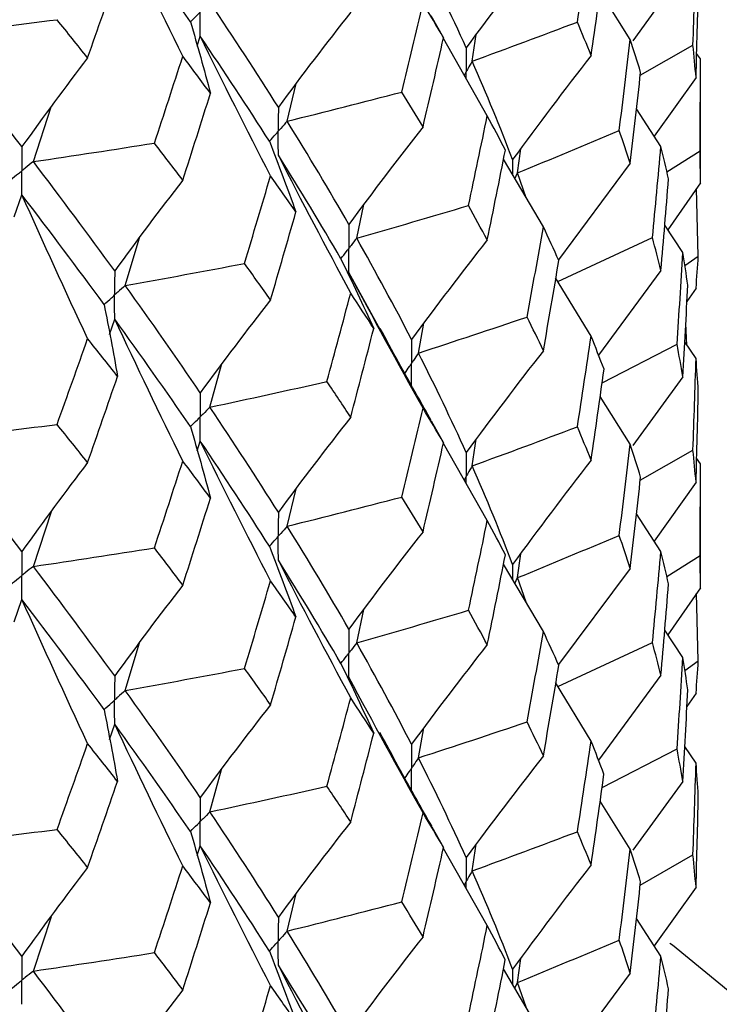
# Paper-space layout '_Isometric' of a CAD drawing. Header units: millimetres. Extents: x -25 to 231, y -14 to 362.
# Tile 42 of 58: x 15.56 to 19.87, y 11.06 to 17.12. Entities that reach past the tile are written whole.
import ezdxf

# ---------------------------------------------------------------- set-up
doc = ezdxf.new("R2010")
doc.units = ezdxf.units.MM

psp = doc.layouts.new('_Isometric')

# ---------------------------------------------------------------- linework, layer by layer
at = {"color": 7, "linetype": 'Continuous', "lineweight": 25}
for p, q in [((19.6418, 17.4119), (19.334, 16.9875)), ((19.3184, 16.9948), (19.1329, 17.2893)), ((18.0916, 17.1418), (18.169, 17.0058)), ((18.3447, 16.8614), (18.3706, 17.0263)), ((16.6527, 16.954), (16.6711, 17.0152)), ((18.4382, 16.5256), (18.1678, 17.0005)), ((19.3797, 16.7749), (19.7038, 16.9607)), ((19.75, 16.8757), (19.7266, 16.9092)), ((19.75, 16.1122), (19.75, 16.8757)), ((17.2061, 16.4923), (17.2624, 16.7234)), ((19.7229, 16.7615), (19.4659, 16.4005)), ((15.6439, 16.2438), (15.7546, 16.5801)), ((19.5068, 16.3375), (19.3564, 16.5691)), ((18.6249, 16.1748), (18.6437, 16.3216)), ((19.5436, 16.1811), (19.7475, 16.3109)), ((18.7834, 15.8421), (18.5379, 16.2579)), ((19.3184, 16.2332), (18.8763, 15.6404)), ((18.6774, 16.0216), (18.6249, 16.1748)), ((19.75, 16.1122), (19.5486, 15.8238)), ((19.737, 15.6629), (19.7266, 16.0787)), ((15.525, 15.9036), (15.5737, 16.0396)), ((17.6343, 15.7729), (17.6786, 15.9794)), ((19.6418, 15.6839), (19.53, 15.8518)), ((16.2095, 15.4813), (16.2981, 15.7758)), ((18.872, 15.5055), (19.4548, 15.776)), ((19.654, 15.6042), (19.737, 15.6629)), ((19.5068, 15.5747), (19.1228, 15.0526)), ((17.7798, 15.2078), (17.5859, 15.5614)), ((19.077, 15.1701), (18.8573, 15.5296)), ((19.7229, 15.4648), (19.6669, 15.3828)), ((16.1136, 15.181), (16.1446, 15.2751)), ((18.0142, 15.0663), (18.0484, 15.2504)), ((19.6669, 15.115), (19.6596, 15.2489)), ((19.1446, 14.8821), (19.6062, 15.1203)), ((19.7229, 15.0329), (19.6534, 15.1347)), ((16.7307, 14.7332), (16.8016, 14.9937)), ((19.6418, 14.9204), (19.335, 14.4973)), ((19.3184, 14.5052), (19.1329, 14.7997)), ((18.0917, 14.65), (18.1689, 14.5143)), ((16.6528, 14.4641), (16.6711, 14.525)), ((18.4382, 14.0351), (18.1678, 14.5094)), ((18.3447, 14.3718), (18.3706, 14.5364)), ((19.3797, 14.2837), (19.7038, 14.4697)), ((19.75, 14.3855), (19.7266, 14.419)), ((19.75, 13.6224), (19.75, 14.3855)), ((19.7229, 14.2714), (19.4654, 13.9099)), ((17.2061, 14.0007), (17.2624, 14.2318)), ((15.6439, 13.7537), (15.7547, 14.0905)), ((19.5068, 13.846), (19.3564, 14.078)), ((18.6249, 13.6845), (18.6437, 13.8315)), ((19.5432, 13.6913), (19.7475, 13.8213)), ((18.7834, 13.3525), (18.5379, 13.7683)), ((19.3184, 13.7417), (18.8768, 13.1495)), ((18.6765, 13.5335), (18.6249, 13.6845)), ((19.75, 13.6224), (19.5485, 13.3337)), ((19.737, 13.172), (19.7266, 13.5889)), ((15.5251, 13.4136), (15.5737, 13.5495)), ((17.6343, 13.2832), (17.6786, 13.4895)), ((19.6418, 13.1938), (19.53, 13.3614)), ((16.2095, 12.9898), (16.2981, 13.2842)), ((18.8721, 13.0143), (19.4549, 13.285)), ((19.6541, 13.1134), (19.737, 13.172)), ((19.5068, 13.0846), (19.1224, 12.5622)), ((19.077, 12.6787), (18.8573, 13.0385)), ((19.7229, 12.9732), (19.6668, 12.891)), ((16.1135, 12.6895), (16.1446, 12.7836)), ((18.0142, 12.576), (18.0485, 12.7604)), ((19.1448, 12.3926), (19.6062, 12.6307)), ((19.7229, 12.5432), (19.6534, 12.645)), ((16.7308, 12.2436), (16.8016, 12.5038)), ((19.6418, 12.4306), (19.335, 12.0072)), ((19.3184, 12.015), (19.1329, 12.3092)), ((18.0963, 12.1519), (18.1691, 12.0241)), ((16.6528, 11.9743), (16.6711, 12.0354)), ((18.4382, 11.5437), (18.1678, 12.0186)), ((18.3447, 11.8805), (18.3705, 12.0449)), ((19.3795, 11.7929), (19.7038, 11.9788)), ((19.7229, 11.7798), (19.466, 11.4193)), ((17.2061, 11.5104), (17.2624, 11.7419)), ((15.6439, 11.2641), (15.7547, 11.6005)), ((19.5068, 11.3563), (19.3564, 11.5883)), ((18.6249, 11.1949), (18.6438, 11.3419)), ((18.7834, 10.8623), (18.5379, 11.2776)), ((19.3184, 11.2519), (18.877, 10.6594)), ((18.677, 11.0422), (18.6249, 11.1949))]:
    psp.add_line(p, q, dxfattribs=at)
at = {"color": 8, "linetype": 'Continuous', "lineweight": 25}
for p, q in [((18.5942, 16.2559), (18.5941, 16.1627)), ((18.6083, 16.1387), (18.6249, 16.1748)), ((18.5942, 13.7658), (18.5941, 13.6731)), ((18.6085, 13.6488), (18.6249, 13.6845)), ((18.5942, 11.2761), (18.5941, 11.1825)), ((18.6082, 11.1586), (18.6249, 11.1949))]:
    psp.add_line(p, q, dxfattribs=at)
at = {"color": 7, "linetype": 'Continuous', "lineweight": 25, "flags": 128}
psp.add_lwpolyline([(19.5619, 11.4363), (19.5775, 11.4249), (21.2222, 10.0781), (22.5902, 8.6318), (23.6637, 7.105), (24.4287, 5.5174)], dxfattribs=at)
at = {"color": 7, "linetype": 'Continuous', "lineweight": 25}
for points in [[(16.5637, 16.8914), (16.4213, 17.182), (16.2815, 17.4732), (16.1446, 17.7648)], [(16.6109, 17.1034), (16.4613, 17.3214), (16.3058, 17.542), (16.1446, 17.7648)], [(18.9926, 17.1024), (19.0215, 17.2884), (19.0497, 17.4745), (19.077, 17.6606)], [(18.7834, 17.5708), (18.6218, 17.3639), (18.4633, 17.1549), (18.308, 16.9437)], [(18.308, 16.9437), (18.2165, 17.1473), (18.1185, 17.3521), (18.0142, 17.5578)], [(19.7038, 16.9607), (19.711, 17.1486), (19.7174, 17.3365), (19.7229, 17.5243)], [(19.077, 16.897), (19.1044, 17.0831), (19.1309, 17.2694), (19.1566, 17.4558)], [(15.9781, 16.882), (16.0402, 17.0586), (16.1016, 17.2355), (16.1623, 17.4127)], [(19.7229, 16.7615), (19.7285, 16.9497), (19.7331, 17.1378), (19.737, 17.3259)], [(17.152, 16.5786), (17.0176, 16.792), (16.8772, 17.0062), (16.7308, 17.2233)], [(17.9114, 16.6718), (17.9559, 16.8541), (17.9996, 17.0366), (18.0425, 17.2191)], [(18.169, 17.0058), (18.1276, 17.0768), (18.0854, 17.1479), (18.0425, 17.2191)], [(17.5974, 17.163), (17.446, 16.9706), (17.2975, 16.7758), (17.152, 16.5786)], [(15.0353, 17.0258), (15.2872, 17.0549), (15.5388, 17.0852), (15.7898, 17.1168)], [(15.9781, 16.882), (15.916, 16.96), (15.8532, 17.0382), (15.7898, 17.1168)], [(16.6109, 17.1034), (16.6541, 16.9572), (16.6951, 16.8107), (16.734, 16.6641)], [(18.3447, 16.8614), (18.5618, 16.9407), (18.7778, 17.021), (18.9926, 17.1024)], [(19.077, 16.897), (19.0497, 16.9653), (19.0215, 17.0338), (18.9926, 17.1024)], [(15.5737, 16.3357), (15.3998, 16.563), (15.2202, 16.7932), (15.0353, 17.0258)], [(17.104, 16.1557), (16.9569, 16.4416), (16.8125, 16.7281), (16.6711, 17.0152)], [(17.0973, 16.369), (16.9612, 16.5829), (16.8192, 16.7977), (16.6711, 17.0152)], [(18.0425, 16.4567), (18.0855, 16.6396), (18.1276, 16.8226), (18.169, 17.0058)], [(19.2501, 16.4353), (19.2737, 16.6216), (19.2965, 16.8081), (19.3184, 16.9948)], [(19.3817, 16.7927), (19.3615, 16.8599), (19.3404, 16.9273), (19.3184, 16.9948)], [(19.7229, 16.7615), (19.7174, 16.8279), (19.711, 16.8943), (19.7038, 16.9607)], [(15.9781, 16.882), (15.8407, 16.7025), (15.7059, 16.5204), (15.5737, 16.3357)], [(16.3892, 16.3576), (16.4481, 16.5352), (16.5063, 16.7132), (16.5637, 16.8914)], [(16.734, 16.6641), (16.678, 16.7396), (16.6212, 16.8153), (16.5637, 16.8914)], [(18.5942, 16.2559), (18.5177, 16.4562), (18.4344, 16.6582), (18.3447, 16.8614)], [(19.077, 16.897), (18.913, 16.6853), (18.7521, 16.4716), (18.5942, 16.2559)], [(19.7475, 16.3109), (19.7492, 16.4992), (19.75, 16.6875), (19.75, 16.8757)], [(19.3184, 16.2332), (19.3404, 16.4197), (19.3615, 16.6061), (19.3817, 16.7927)], [(16.5637, 16.1295), (16.6212, 16.3074), (16.678, 16.4855), (16.734, 16.6641)], [(17.2061, 16.4923), (17.4421, 16.551), (17.6772, 16.6108), (17.9114, 16.6718)], [(18.0425, 16.4567), (17.9996, 16.5282), (17.9559, 16.5999), (17.9114, 16.6718)], [(17.5859, 15.8578), (17.4655, 16.0678), (17.3388, 16.2794), (17.2061, 16.4923)], [(18.3223, 15.9735), (18.3617, 16.1574), (18.4004, 16.3414), (18.4382, 16.5256)], [(18.5494, 16.315), (18.5131, 16.3851), (18.4761, 16.4553), (18.4382, 16.5256)], [(18.0425, 16.4567), (17.8873, 16.2594), (17.7351, 16.0597), (17.5859, 15.8578)], [(18.6249, 16.1748), (18.8346, 16.2606), (19.043, 16.3474), (19.2501, 16.4353)], [(19.3184, 16.2332), (19.2965, 16.3005), (19.2737, 16.3678), (19.2501, 16.4353)], [(15.6439, 16.2438), (15.8929, 16.2805), (16.1413, 16.3184), (16.3892, 16.3576)], [(16.5637, 16.1295), (16.5063, 16.2052), (16.4481, 16.2812), (16.3892, 16.3576)], [(17.0973, 16.369), (17.1537, 16.2242), (17.208, 16.0792), (17.2601, 15.9339)], [(18.4382, 15.762), (18.4761, 15.9461), (18.5131, 16.1305), (18.5494, 16.315)], [(19.4548, 15.776), (19.473, 15.9632), (19.4903, 16.1503), (19.5068, 16.3375)], [(19.5539, 16.1371), (19.539, 16.2039), (19.5234, 16.2707), (19.5068, 16.3375)], [(19.75, 16.1122), (19.75, 16.1784), (19.7492, 16.2446), (19.7475, 16.3109)], [(16.1446, 15.5712), (15.9833, 15.7936), (15.8164, 16.0171), (15.6439, 16.2438)], [(17.5974, 15.4354), (17.446, 15.7171), (17.2976, 15.9994), (17.152, 16.2824)], [(17.5368, 15.6465), (17.4147, 15.8569), (17.2864, 16.069), (17.152, 16.2824)], [(16.5637, 16.1295), (16.4212, 15.946), (16.2815, 15.7599), (16.1446, 15.5712)], [(16.9435, 15.6173), (16.9977, 15.7966), (17.0512, 15.9761), (17.104, 16.1557)], [(17.2601, 15.9339), (17.2088, 16.0077), (17.1568, 16.0816), (17.104, 16.1557)], [(19.5068, 15.5747), (19.5234, 15.7621), (19.539, 15.9496), (19.5539, 16.1371)], [(15.9781, 15.1549), (15.8406, 15.4494), (15.7058, 15.7443), (15.5737, 16.0396)], [(16.079, 15.3652), (15.9161, 15.5882), (15.7478, 15.8124), (15.5737, 16.0396)], [(17.104, 15.3934), (17.1568, 15.5733), (17.2088, 15.7535), (17.2601, 15.9339)], [(17.6343, 15.7729), (17.8646, 15.8386), (18.094, 15.9055), (18.3223, 15.9735)], [(18.4382, 15.762), (18.4004, 15.8323), (18.3617, 15.9028), (18.3223, 15.9735)], [(18.6832, 15.2877), (18.7174, 15.4722), (18.7508, 15.657), (18.7834, 15.8421)], [(18.8787, 15.6352), (18.8478, 15.7039), (18.816, 15.7729), (18.7834, 15.8421)], [(17.9716, 15.1496), (17.8656, 15.3555), (17.7531, 15.5633), (17.6343, 15.7729)], [(18.4382, 15.762), (18.2796, 15.56), (18.1241, 15.3559), (17.9716, 15.1496)], [(19.5068, 15.5747), (19.4903, 15.6417), (19.473, 15.7088), (19.4548, 15.776)], [(17.5368, 15.6465), (17.6063, 15.5037), (17.6737, 15.3606), (17.739, 15.2172)], [(18.7834, 15.0804), (18.816, 15.2653), (18.8478, 15.4501), (18.8787, 15.6352)], [(19.6062, 15.1203), (19.6189, 15.3081), (19.6308, 15.496), (19.6418, 15.6839)], [(19.6724, 15.4841), (19.663, 15.5507), (19.6528, 15.6173), (19.6418, 15.6839)], [(19.7229, 15.4648), (19.7285, 15.531), (19.7331, 15.597), (19.737, 15.6629)], [(16.2095, 15.4813), (16.4548, 15.5254), (16.6995, 15.5708), (16.9435, 15.6173)], [(17.104, 15.3934), (17.0512, 15.4678), (16.9977, 15.5424), (16.9435, 15.6173)], [(18.0425, 14.7279), (17.8873, 15.005), (17.7351, 15.2828), (17.5859, 15.5614)], [(16.6711, 14.8214), (16.5231, 15.0395), (16.3692, 15.2596), (16.2095, 15.4813)], [(19.6418, 14.9204), (19.6528, 15.1082), (19.663, 15.2961), (19.6724, 15.4841)], [(17.104, 15.3934), (16.9569, 15.2052), (16.8126, 15.0145), (16.6711, 14.8214)], [(17.4513, 14.8912), (17.5007, 15.0724), (17.5494, 15.2538), (17.5974, 15.4354)], [(17.739, 15.2172), (17.6925, 15.2897), (17.6453, 15.3624), (17.5974, 15.4354)], [(16.079, 15.3652), (16.1089, 15.2179), (16.1366, 15.0704), (16.1621, 14.9227)], [(16.5637, 14.4019), (16.4213, 14.6924), (16.2816, 14.9835), (16.1446, 15.2751)], [(16.6109, 14.6134), (16.4613, 14.832), (16.3057, 15.0527), (16.1446, 15.2751)], [(18.0142, 15.0663), (18.2383, 15.139), (18.4613, 15.2128), (18.6832, 15.2877)], [(18.7834, 15.0804), (18.7508, 15.1494), (18.7174, 15.2184), (18.6832, 15.2877)], [(17.5974, 14.6717), (17.6453, 14.8533), (17.6925, 15.0351), (17.739, 15.2172)], [(15.7899, 14.627), (15.8533, 14.8028), (15.9161, 14.9787), (15.9781, 15.1549)], [(16.1621, 14.9227), (16.1015, 14.9999), (16.0401, 15.0773), (15.9781, 15.1549)], [(18.9926, 14.6128), (19.0216, 14.7985), (19.0497, 14.9843), (19.077, 15.1701)], [(19.1566, 14.966), (19.1309, 15.034), (19.1044, 15.102), (19.077, 15.1701)], [(19.6418, 14.9204), (19.6308, 14.9869), (19.6189, 15.0536), (19.6062, 15.1203)], [(18.308, 14.454), (18.2165, 14.6573), (18.1186, 14.8609), (18.0142, 15.0663)], [(18.7834, 15.0804), (18.6217, 14.8738), (18.4633, 14.665), (18.308, 14.454)], [(19.7038, 14.4697), (19.711, 14.6573), (19.7174, 14.845), (19.7229, 15.0329)], [(19.737, 14.8345), (19.7331, 14.9005), (19.7285, 14.9667), (19.7229, 15.0329)], [(19.077, 14.4073), (19.1044, 14.5935), (19.1309, 14.7797), (19.1566, 14.966)], [(15.9781, 14.3925), (16.0401, 14.569), (16.1015, 14.7458), (16.1621, 14.9227)], [(16.7307, 14.7332), (16.9717, 14.7847), (17.2119, 14.8373), (17.4513, 14.8912)], [(17.5974, 14.6717), (17.5494, 14.7446), (17.5007, 14.8178), (17.4513, 14.8912)], [(19.7229, 14.2714), (19.7285, 14.4592), (19.7331, 14.6469), (19.737, 14.8345)], [(17.152, 14.087), (17.0177, 14.3001), (16.8772, 14.5156), (16.7307, 14.7332)], [(17.9115, 14.1805), (17.9559, 14.3627), (17.9996, 14.5452), (18.0425, 14.7279)], [(18.1689, 14.5143), (18.1276, 14.5853), (18.0854, 14.6565), (18.0425, 14.7279)], [(17.5974, 14.6717), (17.446, 14.4792), (17.2976, 14.2842), (17.152, 14.087)], [(15.0353, 14.536), (15.2873, 14.5651), (15.5388, 14.5954), (15.7899, 14.627)], [(15.9781, 14.3925), (15.916, 14.4704), (15.8533, 14.5486), (15.7899, 14.627)], [(16.6109, 14.6134), (16.6542, 14.4672), (16.6952, 14.3208), (16.7342, 14.1742)], [(18.3447, 14.3718), (18.5618, 14.4511), (18.7778, 14.5314), (18.9926, 14.6128)], [(19.077, 14.4073), (19.0497, 14.4757), (19.0216, 14.5442), (18.9926, 14.6128)], [(15.5737, 13.8458), (15.3997, 14.0737), (15.2201, 14.3038), (15.0353, 14.536)], [(17.104, 13.6646), (16.9569, 13.9508), (16.8126, 14.2376), (16.6711, 14.525)], [(17.0973, 13.8774), (16.9613, 14.0909), (16.8192, 14.3069), (16.6711, 14.525)], [(18.0425, 13.9663), (18.0854, 14.1489), (18.1276, 14.3315), (18.1689, 14.5143)], [(19.2501, 13.9447), (19.2737, 14.1315), (19.2965, 14.3183), (19.3184, 14.5052)], [(19.3818, 14.3026), (19.3615, 14.37), (19.3404, 14.4376), (19.3184, 14.5052)], [(19.7229, 14.2714), (19.7174, 14.3376), (19.711, 14.4037), (19.7038, 14.4697)], [(15.9781, 14.3925), (15.8406, 14.2129), (15.7059, 14.0307), (15.5737, 13.8458)], [(16.389, 13.8674), (16.448, 14.0453), (16.5062, 14.2235), (16.5637, 14.4019)], [(16.7342, 14.1742), (16.6781, 14.2498), (16.6213, 14.3257), (16.5637, 14.4019)], [(18.5942, 13.7658), (18.5176, 13.9667), (18.4344, 14.1688), (18.3447, 14.3718)], [(19.077, 14.4073), (18.9129, 14.1955), (18.752, 13.9816), (18.5942, 13.7658)], [(19.7475, 13.8213), (19.7492, 14.0095), (19.75, 14.1975), (19.75, 14.3855)], [(19.3184, 13.7417), (19.3404, 13.9285), (19.3615, 14.1154), (19.3818, 14.3026)], [(16.5637, 13.6382), (16.6213, 13.8166), (16.6781, 13.9952), (16.7342, 14.1742)], [(17.2061, 14.0007), (17.4421, 14.0595), (17.6773, 14.1194), (17.9115, 14.1805)], [(18.0425, 13.9663), (17.9996, 14.0376), (17.9559, 14.1089), (17.9115, 14.1805)], [(17.5859, 13.3681), (17.4655, 13.5778), (17.3389, 13.7881), (17.2061, 14.0007)], [(18.3223, 13.4838), (18.3618, 13.6675), (18.4004, 13.8513), (18.4382, 14.0351)], [(18.5493, 13.8252), (18.5131, 13.8951), (18.476, 13.9651), (18.4382, 14.0351)], [(18.0425, 13.9663), (17.8873, 13.7692), (17.7351, 13.5698), (17.5859, 13.3681)], [(18.6249, 13.6845), (18.8346, 13.7702), (19.043, 13.8569), (19.2501, 13.9447)], [(19.3184, 13.7417), (19.2965, 13.8092), (19.2737, 13.8769), (19.2501, 13.9447)], [(17.0973, 13.8774), (17.1537, 13.7326), (17.2079, 13.5876), (17.26, 13.4424)], [(15.6439, 13.7537), (15.8928, 13.7904), (16.1412, 13.8283), (16.389, 13.8674)], [(16.5637, 13.6382), (16.5062, 13.7143), (16.448, 13.7907), (16.389, 13.8674)], [(18.4382, 13.2723), (18.4761, 13.4565), (18.5131, 13.6408), (18.5493, 13.8252)], [(19.4549, 13.285), (19.473, 13.4718), (19.4903, 13.6588), (19.5068, 13.846)], [(19.5538, 13.6457), (19.539, 13.7124), (19.5233, 13.7791), (19.5068, 13.846)], [(19.75, 13.6224), (19.75, 13.6887), (19.7492, 13.755), (19.7475, 13.8213)], [(16.1446, 13.0796), (15.9834, 13.3017), (15.8164, 13.5265), (15.6439, 13.7537)], [(17.5974, 12.9449), (17.446, 13.2263), (17.2975, 13.5083), (17.152, 13.791)], [(17.5368, 13.1568), (17.4147, 13.367), (17.2864, 13.5779), (17.152, 13.791)], [(16.5637, 13.6382), (16.4213, 13.4545), (16.2816, 13.2683), (16.1446, 13.0796)], [(16.9436, 13.126), (16.9978, 13.3052), (17.0512, 13.4847), (17.104, 13.6646)], [(17.26, 13.4424), (17.2088, 13.5162), (17.1568, 13.5902), (17.104, 13.6646)], [(19.5068, 13.0846), (19.5233, 13.2717), (19.539, 13.4587), (19.5538, 13.6457)], [(15.9781, 12.6637), (15.8406, 12.9585), (15.7058, 13.2538), (15.5737, 13.5495)], [(16.0789, 12.8737), (15.9163, 13.0962), (15.7478, 13.3216), (15.5737, 13.5495)], [(17.6343, 13.2832), (17.8646, 13.349), (18.094, 13.4159), (18.3223, 13.4838)], [(18.4382, 13.2723), (18.4004, 13.3427), (18.3618, 13.4132), (18.3223, 13.4838)], [(17.104, 12.903), (17.1568, 13.0826), (17.2088, 13.2624), (17.26, 13.4424)], [(18.683, 12.7971), (18.7173, 12.9821), (18.7507, 13.1672), (18.7834, 13.3525)], [(18.8789, 13.145), (18.8478, 13.214), (18.816, 13.2832), (18.7834, 13.3525)], [(17.9716, 12.6595), (17.8655, 12.866), (17.753, 13.074), (17.6343, 13.2832)], [(18.4382, 13.2723), (18.2796, 13.0703), (18.1241, 12.866), (17.9716, 12.6595)], [(19.5068, 13.0846), (19.4903, 13.1514), (19.473, 13.2182), (19.4549, 13.285)], [(17.5368, 13.1568), (17.6063, 13.014), (17.6737, 12.8708), (17.7389, 12.7273)], [(18.7834, 12.5889), (18.816, 12.7741), (18.8478, 12.9594), (18.8789, 13.145)], [(19.6062, 12.6307), (19.6189, 12.8184), (19.6308, 13.0061), (19.6418, 13.1938)], [(19.6724, 12.9944), (19.663, 13.0609), (19.6528, 13.1273), (19.6418, 13.1938)], [(19.7229, 12.9732), (19.7285, 13.0394), (19.7331, 13.1057), (19.737, 13.172)], [(16.2095, 12.9898), (16.4549, 13.0339), (16.6996, 13.0794), (16.9436, 13.126)], [(17.104, 12.903), (17.0512, 12.9771), (16.9978, 13.0514), (16.9436, 13.126)], [(18.0425, 12.2383), (17.8873, 12.5154), (17.7351, 12.7932), (17.5859, 13.0718)], [(16.6711, 12.3316), (16.5231, 12.5495), (16.3692, 12.7683), (16.2095, 12.9898)], [(19.6418, 12.4306), (19.6528, 12.6185), (19.663, 12.8065), (19.6724, 12.9944)], [(17.104, 12.903), (16.9568, 12.715), (16.8126, 12.5246), (16.6711, 12.3316)], [(17.4513, 12.4015), (17.5008, 12.5825), (17.5495, 12.7637), (17.5974, 12.9449)], [(17.7389, 12.7273), (17.6925, 12.7997), (17.6453, 12.8722), (17.5974, 12.9449)], [(16.0789, 12.8737), (16.1088, 12.7263), (16.1365, 12.5788), (16.162, 12.4313)], [(16.5637, 11.9114), (16.4213, 12.2016), (16.2815, 12.4924), (16.1446, 12.7836)], [(16.6109, 12.1237), (16.4612, 12.3421), (16.3058, 12.5616), (16.1446, 12.7836)], [(18.0142, 12.576), (18.2382, 12.6486), (18.4612, 12.7223), (18.683, 12.7971)], [(18.7834, 12.5889), (18.7507, 12.6581), (18.7173, 12.7275), (18.683, 12.7971)], [(17.5974, 12.1821), (17.6453, 12.3637), (17.6925, 12.5454), (17.7389, 12.7273)], [(15.79, 12.1357), (15.8534, 12.3113), (15.9161, 12.4873), (15.9781, 12.6637)], [(16.162, 12.4313), (16.1014, 12.5084), (16.0401, 12.5859), (15.9781, 12.6637)], [(18.9927, 12.1218), (19.0216, 12.3072), (19.0497, 12.4928), (19.077, 12.6787)], [(19.1565, 12.4746), (19.1308, 12.5424), (19.1043, 12.6105), (19.077, 12.6787)], [(19.6418, 12.4306), (19.6308, 12.4973), (19.6189, 12.564), (19.6062, 12.6307)], [(18.308, 11.9625), (18.2166, 12.1652), (18.1186, 12.3698), (18.0142, 12.576)], [(18.7834, 12.5889), (18.6218, 12.3822), (18.4634, 12.1734), (18.308, 11.9625)], [(19.7038, 11.9788), (19.711, 12.1669), (19.7174, 12.355), (19.7229, 12.5432)], [(19.737, 12.344), (19.7331, 12.4104), (19.7285, 12.4768), (19.7229, 12.5432)], [(15.9781, 11.9021), (16.0401, 12.0783), (16.1014, 12.2546), (16.162, 12.4313)], [(19.077, 11.9172), (19.1043, 12.103), (19.1308, 12.2888), (19.1565, 12.4746)], [(16.7308, 12.2436), (16.9717, 12.295), (17.2119, 12.3477), (17.4513, 12.4015)], [(17.5974, 12.1821), (17.5494, 12.255), (17.5008, 12.3282), (17.4513, 12.4015)], [(19.7229, 11.7798), (19.7285, 11.9678), (19.7331, 12.1559), (19.737, 12.344)], [(17.152, 11.5968), (17.0176, 11.8106), (16.8771, 12.0263), (16.7308, 12.2436)], [(17.9113, 11.69), (17.9558, 11.8725), (17.9996, 12.0554), (18.0425, 12.2383)], [(18.1691, 12.0241), (18.1277, 12.0953), (18.0855, 12.1667), (18.0425, 12.2383)], [(17.5974, 12.1821), (17.446, 11.9894), (17.2976, 11.7943), (17.152, 11.5968)], [(15.0354, 12.0445), (15.2874, 12.0736), (15.5389, 12.104), (15.79, 12.1357)], [(15.9781, 11.9021), (15.9161, 11.9797), (15.8534, 12.0575), (15.79, 12.1357)], [(16.6109, 12.1237), (16.6541, 11.9775), (16.6952, 11.831), (16.7341, 11.6844)], [(18.3447, 11.8805), (18.5619, 11.9598), (18.7779, 12.0403), (18.9927, 12.1218)], [(19.077, 11.9172), (19.0497, 11.9854), (19.0216, 12.0535), (18.9927, 12.1218)], [(15.5737, 11.3561), (15.3996, 11.5837), (15.2202, 11.8126), (15.0354, 12.0445)], [(17.104, 11.175), (16.9569, 11.4612), (16.8126, 11.748), (16.6711, 12.0354)], [(17.0973, 11.3871), (16.9613, 11.6014), (16.8191, 11.8176), (16.6711, 12.0354)], [(18.0425, 11.4748), (18.0855, 11.6576), (18.1277, 11.8408), (18.1691, 12.0241)], [(19.2501, 11.4551), (19.2737, 11.6417), (19.2965, 11.8284), (19.3184, 12.015)], [(19.3818, 11.8129), (19.3615, 11.8802), (19.3404, 11.9476), (19.3184, 12.015)], [(19.7229, 11.7798), (19.7174, 11.846), (19.711, 11.9124), (19.7038, 11.9788)], [(15.9781, 11.9021), (15.8406, 11.7228), (15.7058, 11.5408), (15.5737, 11.3561)], [(16.3891, 11.3777), (16.448, 11.5554), (16.5063, 11.7333), (16.5637, 11.9114)], [(16.7341, 11.6844), (16.678, 11.7599), (16.6212, 11.8355), (16.5637, 11.9114)], [(18.5942, 11.2761), (18.5176, 11.477), (18.4344, 11.6782), (18.3447, 11.8805)], [(19.077, 11.9172), (18.9129, 11.7056), (18.752, 11.4919), (18.5942, 11.2761)], [(19.3184, 11.2519), (19.3404, 11.4388), (19.3615, 11.6258), (19.3818, 11.8129)], [(17.2061, 11.5104), (17.4421, 11.5691), (17.6771, 11.6289), (17.9113, 11.69)], [(18.0425, 11.4748), (17.9996, 11.5463), (17.9558, 11.618), (17.9113, 11.69)], [(16.5637, 11.1486), (16.6212, 11.3269), (16.678, 11.5056), (16.7341, 11.6844)], [(17.5859, 10.8766), (17.4656, 11.0857), (17.3389, 11.2971), (17.2061, 11.5104)], [(18.3225, 10.9928), (18.3618, 11.1762), (18.4004, 11.3598), (18.4382, 11.5437)], [(18.5492, 11.3338), (18.513, 11.4035), (18.476, 11.4735), (18.4382, 11.5437)], [(18.0425, 11.4748), (17.8874, 11.2776), (17.7352, 11.0782), (17.5859, 10.8766)], [(18.6249, 11.1949), (18.8346, 11.2806), (19.043, 11.3674), (19.2501, 11.4551)], [(19.3184, 11.2519), (19.2965, 11.3196), (19.2737, 11.3873), (19.2501, 11.4551)], [(17.0973, 11.3871), (17.1537, 11.2424), (17.208, 11.0975), (17.2602, 10.9522)], [(15.6439, 11.2641), (15.8928, 11.3007), (16.1413, 11.3386), (16.3891, 11.3777)], [(16.5637, 11.1486), (16.5062, 11.2247), (16.448, 11.3011), (16.3891, 11.3777)], [(18.4382, 10.7822), (18.476, 10.966), (18.513, 11.1499), (18.5492, 11.3338)], [(19.4548, 10.794), (19.473, 10.9814), (19.4903, 11.1688), (19.5068, 11.3563)], [(19.5539, 11.1553), (19.539, 11.2222), (19.5234, 11.2892), (19.5068, 11.3563)], [(17.5974, 10.4534), (17.446, 10.7351), (17.2975, 11.0175), (17.152, 11.3005)], [(17.5368, 10.6654), (17.4148, 10.8749), (17.2865, 11.0867), (17.152, 11.3005)], [(16.1446, 10.5895), (15.9833, 10.8122), (15.8163, 11.0372), (15.6439, 11.2641)], [(16.5637, 11.1486), (16.4213, 10.9648), (16.2815, 10.7784), (16.1446, 10.5895)], [(16.9434, 10.6354), (16.9977, 10.815), (17.0512, 10.9949), (17.104, 11.175)], [(17.2602, 10.9522), (17.2089, 11.0263), (17.1568, 11.1005), (17.104, 11.175)], [(19.5068, 10.5929), (19.5234, 10.7802), (19.539, 10.9677), (19.5539, 11.1553)]]:
    psp.add_open_spline(points, degree=3, dxfattribs=at)
for points, knots in [([(16.6109, 17.1034), (16.6252, 17.1176), (16.6394, 17.1317), (16.6536, 17.1459), (16.6594, 17.1517), (16.6652, 17.1575), (16.671, 17.1633)], [0, 0, 0, 0, 0.0000852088, 0.0000852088, 0.0000852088, 0.0001198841, 0.0001198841, 0.0001198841, 0.0001198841]), ([(16.6711, 17.0152), (16.6711, 17.0551), (16.671, 17.095), (16.671, 17.1349), (16.671, 17.1444), (16.671, 17.1538), (16.671, 17.1633)], [0, 0, 0, 0, 0.000146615, 0.000146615, 0.000146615, 0.0001812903, 0.0001812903, 0.0001812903, 0.0001812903]), ([(18.308, 16.9437), (18.3079, 16.9038), (18.3079, 16.8639), (18.3078, 16.8239), (18.3078, 16.8145), (18.3078, 16.805), (18.3078, 16.7956)], [0, 0, 0, 0, 0.0001467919, 0.0001467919, 0.0001467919, 0.0001814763, 0.0001814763, 0.0001814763, 0.0001814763]), ([(18.3447, 16.8614), (18.336, 16.8458), (18.3273, 16.8302), (18.3185, 16.8146), (18.315, 16.8083), (18.3114, 16.8019), (18.3078, 16.7956)], [0, 0, 0, 0, 0.0000851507, 0.0000851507, 0.0000851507, 0.0001198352, 0.0001198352, 0.0001198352, 0.0001198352]), ([(17.152, 16.5786), (17.1519, 16.5387), (17.1519, 16.4988), (17.1519, 16.4589), (17.1519, 16.4494), (17.1519, 16.44), (17.1519, 16.4306)], [0, 0, 0, 0, 0.0001466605, 0.0001466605, 0.0001466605, 0.0001813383, 0.0001813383, 0.0001813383, 0.0001813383]), ([(17.2061, 16.4923), (17.1933, 16.4776), (17.1805, 16.463), (17.1676, 16.4484), (17.1624, 16.4425), (17.1571, 16.4365), (17.1519, 16.4306)], [0, 0, 0, 0, 0.0000851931, 0.0000851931, 0.0000851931, 0.0001198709, 0.0001198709, 0.0001198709, 0.0001198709]), ([(17.0973, 16.369), (17.1103, 16.3835), (17.1232, 16.3981), (17.1361, 16.4127), (17.1414, 16.4187), (17.1466, 16.4246), (17.1519, 16.4306)], [0, 0, 0, 0, 0.0000851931, 0.0000851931, 0.0000851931, 0.0001198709, 0.0001198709, 0.0001198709, 0.0001198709]), ([(17.152, 16.2824), (17.1519, 16.3224), (17.1519, 16.3623), (17.1519, 16.4022), (17.1519, 16.4117), (17.1519, 16.4211), (17.1519, 16.4306)], [0, 0, 0, 0, 0.0001466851, 0.0001466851, 0.0001466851, 0.0001813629, 0.0001813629, 0.0001813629, 0.0001813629]), ([(15.5737, 16.3357), (15.5736, 16.2958), (15.5736, 16.2559), (15.5736, 16.216), (15.5736, 16.2066), (15.5736, 16.1972), (15.5736, 16.1877)], [0, 0, 0, 0, 0.0001466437, 0.0001466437, 0.0001466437, 0.000181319, 0.000181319, 0.000181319, 0.000181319]), ([(15.6439, 16.2438), (15.6273, 16.2305), (15.6106, 16.2172), (15.5939, 16.2039), (15.5872, 16.1985), (15.5804, 16.1931), (15.5736, 16.1877)], [0, 0, 0, 0, 0.0000852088, 0.0000852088, 0.0000852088, 0.0001198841, 0.0001198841, 0.0001198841, 0.0001198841]), ([(15.503, 16.1318), (15.5197, 16.145), (15.5365, 16.1583), (15.5532, 16.1715), (15.56, 16.1769), (15.5668, 16.1823), (15.5736, 16.1877)], [0, 0, 0, 0, 0.0000852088, 0.0000852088, 0.0000852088, 0.0001198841, 0.0001198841, 0.0001198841, 0.0001198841]), ([(15.5737, 16.0396), (15.5736, 16.0796), (15.5736, 16.1195), (15.5736, 16.1594), (15.5736, 16.1688), (15.5736, 16.1783), (15.5736, 16.1877)], [0, 0, 0, 0, 0.000146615, 0.000146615, 0.000146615, 0.0001812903, 0.0001812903, 0.0001812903, 0.0001812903]), ([(17.5859, 15.8578), (17.5858, 15.8179), (17.5858, 15.7779), (17.5858, 15.738), (17.5858, 15.7285), (17.5858, 15.7191), (17.5858, 15.7097)], [0, 0, 0, 0, 0.0001467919, 0.0001467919, 0.0001467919, 0.0001814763, 0.0001814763, 0.0001814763, 0.0001814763]), ([(17.6343, 15.7729), (17.6229, 15.7579), (17.6114, 15.7429), (17.5998, 15.728), (17.5952, 15.7219), (17.5905, 15.7158), (17.5858, 15.7097)], [0, 0, 0, 0, 0.0000851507, 0.0000851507, 0.0000851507, 0.0001198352, 0.0001198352, 0.0001198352, 0.0001198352]), ([(17.5368, 15.6465), (17.5485, 15.6615), (17.5601, 15.6764), (17.5716, 15.6914), (17.5763, 15.6975), (17.581, 15.7036), (17.5858, 15.7097)], [0, 0, 0, 0, 0.0000851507, 0.0000851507, 0.0000851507, 0.0001198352, 0.0001198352, 0.0001198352, 0.0001198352]), ([(17.5859, 15.5614), (17.5858, 15.6014), (17.5858, 15.6414), (17.5858, 15.6813), (17.5858, 15.6908), (17.5858, 15.7002), (17.5858, 15.7097)], [0, 0, 0, 0, 0.0001467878, 0.0001467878, 0.0001467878, 0.0001814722, 0.0001814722, 0.0001814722, 0.0001814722]), ([(16.1446, 15.5712), (16.1445, 15.5313), (16.1444, 15.4914), (16.1444, 15.4515), (16.1444, 15.4421), (16.1444, 15.4326), (16.1444, 15.4232)], [0, 0, 0, 0, 0.0001466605, 0.0001466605, 0.0001466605, 0.0001813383, 0.0001813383, 0.0001813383, 0.0001813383]), ([(16.2095, 15.4813), (16.1941, 15.4675), (16.1787, 15.4538), (16.1633, 15.44), (16.157, 15.4344), (16.1507, 15.4288), (16.1444, 15.4232)], [0, 0, 0, 0, 0.0000851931, 0.0000851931, 0.0000851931, 0.0001198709, 0.0001198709, 0.0001198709, 0.0001198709]), ([(16.079, 15.3652), (16.0945, 15.3789), (16.11, 15.3927), (16.1255, 15.4064), (16.1318, 15.412), (16.1381, 15.4176), (16.1444, 15.4232)], [0, 0, 0, 0, 0.0000851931, 0.0000851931, 0.0000851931, 0.0001198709, 0.0001198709, 0.0001198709, 0.0001198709]), ([(16.1446, 15.2751), (16.1445, 15.315), (16.1444, 15.355), (16.1444, 15.3949), (16.1444, 15.4043), (16.1444, 15.4138), (16.1444, 15.4232)], [0, 0, 0, 0, 0.0001466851, 0.0001466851, 0.0001466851, 0.0001813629, 0.0001813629, 0.0001813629, 0.0001813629]), ([(18.0933, 14.6509), (18.0645, 14.7017), (17.9581, 14.8894), (17.8541, 15.0794), (17.7782, 15.2179)], [0, 0, 0, 0, 0.270391, 1, 1, 1, 1]), ([(17.9716, 15.1496), (17.9715, 15.1097), (17.9714, 15.0698), (17.9714, 15.0299), (17.9714, 15.0205), (17.9714, 15.0111), (17.9714, 15.0016)], [0, 0, 0, 0, 0.0001465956, 0.0001465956, 0.0001465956, 0.0001812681, 0.0001812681, 0.0001812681, 0.0001812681]), ([(18.0142, 15.0663), (18.0041, 15.051), (17.994, 15.0356), (17.9838, 15.0203), (17.9797, 15.0141), (17.9756, 15.0079), (17.9714, 15.0016)], [0, 0, 0, 0, 0.000085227, 0.000085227, 0.000085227, 0.0001198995, 0.0001198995, 0.0001198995, 0.0001198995]), ([(16.6711, 14.8214), (16.6711, 14.7814), (16.671, 14.7415), (16.671, 14.7016), (16.671, 14.6921), (16.671, 14.6827), (16.671, 14.6732)], [0, 0, 0, 0, 0.0001467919, 0.0001467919, 0.0001467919, 0.0001814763, 0.0001814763, 0.0001814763, 0.0001814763]), ([(16.7307, 14.7332), (16.7166, 14.719), (16.7025, 14.7048), (16.6883, 14.6906), (16.6825, 14.6848), (16.6768, 14.679), (16.671, 14.6732)], [0, 0, 0, 0, 0.0000851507, 0.0000851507, 0.0000851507, 0.0001198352, 0.0001198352, 0.0001198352, 0.0001198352]), ([(16.6109, 14.6134), (16.6252, 14.6275), (16.6394, 14.6417), (16.6536, 14.6559), (16.6594, 14.6617), (16.6652, 14.6675), (16.671, 14.6732)], [0, 0, 0, 0, 0.0000851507, 0.0000851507, 0.0000851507, 0.0001198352, 0.0001198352, 0.0001198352, 0.0001198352]), ([(16.6711, 14.525), (16.6711, 14.565), (16.671, 14.605), (16.671, 14.6449), (16.671, 14.6544), (16.671, 14.6638), (16.671, 14.6732)], [0, 0, 0, 0, 0.0001467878, 0.0001467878, 0.0001467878, 0.0001814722, 0.0001814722, 0.0001814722, 0.0001814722]), ([(18.308, 14.454), (18.3079, 14.4141), (18.3079, 14.3742), (18.3078, 14.3342), (18.3078, 14.3248), (18.3078, 14.3154), (18.3078, 14.3059)], [0, 0, 0, 0, 0.0001466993, 0.0001466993, 0.0001466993, 0.0001813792, 0.0001813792, 0.0001813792, 0.0001813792]), ([(18.3447, 14.3718), (18.336, 14.3562), (18.3273, 14.3406), (18.3185, 14.325), (18.315, 14.3186), (18.3114, 14.3123), (18.3078, 14.3059)], [0, 0, 0, 0, 0.0000851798, 0.0000851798, 0.0000851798, 0.0001198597, 0.0001198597, 0.0001198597, 0.0001198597]), ([(17.152, 14.087), (17.1519, 14.0471), (17.1519, 14.0072), (17.1519, 13.9673), (17.1519, 13.9579), (17.1519, 13.9484), (17.1519, 13.939)], [0, 0, 0, 0, 0.0001465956, 0.0001465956, 0.0001465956, 0.0001812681, 0.0001812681, 0.0001812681, 0.0001812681]), ([(17.2061, 14.0007), (17.1933, 13.9861), (17.1805, 13.9715), (17.1676, 13.9568), (17.1624, 13.9509), (17.1571, 13.9449), (17.1519, 13.939)], [0, 0, 0, 0, 0.000085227, 0.000085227, 0.000085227, 0.0001198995, 0.0001198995, 0.0001198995, 0.0001198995]), ([(17.0973, 13.8774), (17.1102, 13.892), (17.1232, 13.9066), (17.1361, 13.9212), (17.1414, 13.9271), (17.1466, 13.9331), (17.1519, 13.939)], [0, 0, 0, 0, 0.000085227, 0.000085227, 0.000085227, 0.0001198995, 0.0001198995, 0.0001198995, 0.0001198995]), ([(17.152, 13.791), (17.1519, 13.8309), (17.1519, 13.8708), (17.1519, 13.9107), (17.1519, 13.9201), (17.1519, 13.9296), (17.1519, 13.939)], [0, 0, 0, 0, 0.0001465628, 0.0001465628, 0.0001465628, 0.0001812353, 0.0001812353, 0.0001812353, 0.0001812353]), ([(15.5737, 13.8458), (15.5736, 13.8059), (15.5736, 13.766), (15.5736, 13.726), (15.5736, 13.7166), (15.5736, 13.7071), (15.5736, 13.6977)], [0, 0, 0, 0, 0.0001467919, 0.0001467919, 0.0001467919, 0.0001814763, 0.0001814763, 0.0001814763, 0.0001814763]), ([(15.6439, 13.7537), (15.6272, 13.7404), (15.6106, 13.7272), (15.594, 13.7139), (15.5872, 13.7085), (15.5804, 13.7031), (15.5736, 13.6977)], [0, 0, 0, 0, 0.0000851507, 0.0000851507, 0.0000851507, 0.0001198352, 0.0001198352, 0.0001198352, 0.0001198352]), ([(15.503, 13.6418), (15.5197, 13.655), (15.5365, 13.6683), (15.5532, 13.6815), (15.56, 13.6869), (15.5668, 13.6923), (15.5736, 13.6977)], [0, 0, 0, 0, 0.0000851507, 0.0000851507, 0.0000851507, 0.0001198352, 0.0001198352, 0.0001198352, 0.0001198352]), ([(15.5737, 13.5495), (15.5736, 13.5894), (15.5736, 13.6294), (15.5736, 13.6694), (15.5736, 13.6788), (15.5736, 13.6883), (15.5736, 13.6977)], [0, 0, 0, 0, 0.0001467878, 0.0001467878, 0.0001467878, 0.0001814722, 0.0001814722, 0.0001814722, 0.0001814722]), ([(17.5859, 13.3681), (17.5858, 13.3281), (17.5858, 13.2882), (17.5858, 13.2483), (17.5858, 13.2389), (17.5858, 13.2294), (17.5858, 13.22)], [0, 0, 0, 0, 0.0001466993, 0.0001466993, 0.0001466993, 0.0001813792, 0.0001813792, 0.0001813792, 0.0001813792]), ([(17.6343, 13.2832), (17.6229, 13.2683), (17.6114, 13.2533), (17.5998, 13.2383), (17.5951, 13.2322), (17.5905, 13.2261), (17.5858, 13.22)], [0, 0, 0, 0, 0.0000851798, 0.0000851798, 0.0000851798, 0.0001198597, 0.0001198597, 0.0001198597, 0.0001198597]), ([(17.5368, 13.1568), (17.5485, 13.1718), (17.5601, 13.1867), (17.5716, 13.2017), (17.5763, 13.2078), (17.581, 13.2139), (17.5858, 13.22)], [0, 0, 0, 0, 0.0000851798, 0.0000851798, 0.0000851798, 0.0001198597, 0.0001198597, 0.0001198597, 0.0001198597]), ([(17.5859, 13.0718), (17.5858, 13.1118), (17.5858, 13.1517), (17.5858, 13.1917), (17.5858, 13.2011), (17.5858, 13.2106), (17.5858, 13.22)], [0, 0, 0, 0, 0.0001467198, 0.0001467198, 0.0001467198, 0.0001813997, 0.0001813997, 0.0001813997, 0.0001813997]), ([(16.1446, 13.0796), (16.1445, 13.0397), (16.1444, 12.9998), (16.1444, 12.9599), (16.1444, 12.9505), (16.1444, 12.9411), (16.1444, 12.9316)], [0, 0, 0, 0, 0.0001465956, 0.0001465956, 0.0001465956, 0.0001812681, 0.0001812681, 0.0001812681, 0.0001812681]), ([(16.2095, 12.9898), (16.1942, 12.976), (16.1787, 12.9622), (16.1633, 12.9484), (16.157, 12.9428), (16.1507, 12.9372), (16.1444, 12.9316)], [0, 0, 0, 0, 0.000085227, 0.000085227, 0.000085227, 0.0001198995, 0.0001198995, 0.0001198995, 0.0001198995]), ([(16.0789, 12.8737), (16.0945, 12.8874), (16.11, 12.9011), (16.1255, 12.9149), (16.1318, 12.9204), (16.1381, 12.926), (16.1444, 12.9316)], [0, 0, 0, 0, 0.000085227, 0.000085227, 0.000085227, 0.0001198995, 0.0001198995, 0.0001198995, 0.0001198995]), ([(16.1446, 12.7836), (16.1445, 12.8235), (16.1444, 12.8634), (16.1444, 12.9033), (16.1444, 12.9128), (16.1444, 12.9222), (16.1444, 12.9316)], [0, 0, 0, 0, 0.0001465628, 0.0001465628, 0.0001465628, 0.0001812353, 0.0001812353, 0.0001812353, 0.0001812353]), ([(18.0979, 12.1528), (18.067, 12.2072), (17.9584, 12.399), (17.8523, 12.593), (17.7762, 12.7319)], [0, 0, 0, 0, 0.283963, 1, 1, 1, 1]), ([(17.9716, 12.6595), (17.9715, 12.6195), (17.9714, 12.5796), (17.9714, 12.5397), (17.9714, 12.5302), (17.9714, 12.5208), (17.9714, 12.5113)], [0, 0, 0, 0, 0.0001467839, 0.0001467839, 0.0001467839, 0.0001814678, 0.0001814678, 0.0001814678, 0.0001814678]), ([(18.0142, 12.576), (18.0041, 12.5606), (17.994, 12.5453), (17.9838, 12.53), (17.9797, 12.5238), (17.9756, 12.5176), (17.9714, 12.5113)], [0, 0, 0, 0, 0.0000851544, 0.0000851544, 0.0000851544, 0.0001198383, 0.0001198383, 0.0001198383, 0.0001198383]), ([(16.6711, 12.3316), (16.6711, 12.2917), (16.671, 12.2518), (16.671, 12.2119), (16.671, 12.2025), (16.671, 12.193), (16.671, 12.1836)], [0, 0, 0, 0, 0.0001466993, 0.0001466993, 0.0001466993, 0.0001813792, 0.0001813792, 0.0001813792, 0.0001813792]), ([(16.7308, 12.2436), (16.7166, 12.2293), (16.7025, 12.2151), (16.6883, 12.2009), (16.6825, 12.1951), (16.6768, 12.1894), (16.671, 12.1836)], [0, 0, 0, 0, 0.0000851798, 0.0000851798, 0.0000851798, 0.0001198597, 0.0001198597, 0.0001198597, 0.0001198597]), ([(16.6109, 12.1237), (16.6252, 12.1379), (16.6394, 12.1521), (16.6536, 12.1662), (16.6594, 12.172), (16.6652, 12.1778), (16.671, 12.1836)], [0, 0, 0, 0, 0.0000851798, 0.0000851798, 0.0000851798, 0.0001198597, 0.0001198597, 0.0001198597, 0.0001198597]), ([(16.6711, 12.0354), (16.6711, 12.0754), (16.671, 12.1153), (16.671, 12.1553), (16.671, 12.1647), (16.671, 12.1741), (16.671, 12.1836)], [0, 0, 0, 0, 0.0001467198, 0.0001467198, 0.0001467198, 0.0001813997, 0.0001813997, 0.0001813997, 0.0001813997]), ([(18.308, 11.9625), (18.3079, 11.9226), (18.3079, 11.8828), (18.3078, 11.8429), (18.3078, 11.8334), (18.3078, 11.824), (18.3078, 11.8146)], [0, 0, 0, 0, 0.0001465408, 0.0001465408, 0.0001465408, 0.0001812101, 0.0001812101, 0.0001812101, 0.0001812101]), ([(18.3447, 11.8805), (18.336, 11.8648), (18.3273, 11.8492), (18.3185, 11.8336), (18.315, 11.8273), (18.3114, 11.8209), (18.3078, 11.8146)], [0, 0, 0, 0, 0.0000852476, 0.0000852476, 0.0000852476, 0.0001199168, 0.0001199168, 0.0001199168, 0.0001199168]), ([(17.152, 11.5968), (17.1519, 11.5569), (17.1519, 11.517), (17.1519, 11.477), (17.1519, 11.4676), (17.1519, 11.4581), (17.1519, 11.4487)], [0, 0, 0, 0, 0.0001467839, 0.0001467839, 0.0001467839, 0.0001814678, 0.0001814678, 0.0001814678, 0.0001814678]), ([(17.2061, 11.5104), (17.1933, 11.4958), (17.1805, 11.4812), (17.1676, 11.4665), (17.1624, 11.4606), (17.1571, 11.4547), (17.1519, 11.4487)], [0, 0, 0, 0, 0.0000851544, 0.0000851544, 0.0000851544, 0.0001198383, 0.0001198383, 0.0001198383, 0.0001198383]), ([(17.0973, 11.3871), (17.1103, 11.4017), (17.1232, 11.4163), (17.1361, 11.4309), (17.1414, 11.4368), (17.1466, 11.4428), (17.1519, 11.4487)], [0, 0, 0, 0, 0.0000851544, 0.0000851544, 0.0000851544, 0.0001198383, 0.0001198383, 0.0001198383, 0.0001198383]), ([(17.152, 11.3005), (17.1519, 11.3405), (17.1519, 11.3804), (17.1519, 11.4204), (17.1519, 11.4298), (17.1519, 11.4393), (17.1519, 11.4487)], [0, 0, 0, 0, 0.0001467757, 0.0001467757, 0.0001467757, 0.0001814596, 0.0001814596, 0.0001814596, 0.0001814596]), ([(15.5737, 11.3561), (15.5736, 11.3162), (15.5736, 11.2763), (15.5736, 11.2364), (15.5736, 11.2269), (15.5736, 11.2175), (15.5736, 11.208)], [0, 0, 0, 0, 0.0001466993, 0.0001466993, 0.0001466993, 0.0001813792, 0.0001813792, 0.0001813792, 0.0001813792]), ([(15.503, 11.1521), (15.5197, 11.1654), (15.5365, 11.1786), (15.5532, 11.1918), (15.56, 11.1972), (15.5668, 11.2026), (15.5736, 11.208)], [0, 0, 0, 0, 0.0000851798, 0.0000851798, 0.0000851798, 0.0001198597, 0.0001198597, 0.0001198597, 0.0001198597]), ([(15.6439, 11.2641), (15.6273, 11.2508), (15.6106, 11.2375), (15.5939, 11.2242), (15.5872, 11.2188), (15.5804, 11.2134), (15.5736, 11.208)], [0, 0, 0, 0, 0.0000851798, 0.0000851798, 0.0000851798, 0.0001198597, 0.0001198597, 0.0001198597, 0.0001198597]), ([(15.5737, 11.0599), (15.5736, 11.0998), (15.5736, 11.1398), (15.5736, 11.1797), (15.5736, 11.1892), (15.5736, 11.1986), (15.5736, 11.208)], [0, 0, 0, 0, 0.0001467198, 0.0001467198, 0.0001467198, 0.0001813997, 0.0001813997, 0.0001813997, 0.0001813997])]:
    psp.add_open_spline(points, degree=3, knots=knots, dxfattribs=at)
at = {"color": 8, "linetype": 'Continuous', "lineweight": 25}
for points, knots in [([(18.2962, 16.775), (18.2965, 16.7755), (18.2968, 16.776), (18.2971, 16.7766), (18.3007, 16.7829), (18.3043, 16.7892), (18.3078, 16.7956)], [0.00008229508, 0.00008229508, 0.00008229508, 0.00008229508, 0.00008515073, 0.00008515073, 0.00008515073, 0.0001198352, 0.0001198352, 0.0001198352, 0.0001198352]), ([(18.3079, 16.7545), (18.3079, 16.7588), (18.3078, 16.7725), (18.3078, 16.7862), (18.3078, 16.7956)], [0, 0, 0, 0, 0.310128, 1, 1, 1, 1]), ([(17.931, 14.9412), (17.9404, 14.9551), (17.9497, 14.969), (17.959, 14.9829), (17.9631, 14.9892), (17.9673, 14.9954), (17.9714, 15.0016)], [0.0000076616, 0.0000076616, 0.0000076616, 0.0000076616, 0.000085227, 0.000085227, 0.000085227, 0.0001198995, 0.0001198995, 0.0001198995, 0.0001198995]), ([(17.9716, 14.8678), (17.9715, 14.903), (17.9714, 14.9476), (17.9714, 14.9922), (17.9714, 15.0016)], [0, 0, 0, 0, 0.788443, 1, 1, 1, 1]), ([(18.2959, 14.2848), (18.2963, 14.2855), (18.2967, 14.2862), (18.2971, 14.2869), (18.3007, 14.2932), (18.3043, 14.2996), (18.3078, 14.3059)], [0.00008129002, 0.00008129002, 0.00008129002, 0.00008129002, 0.00008517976, 0.00008517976, 0.00008517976, 0.00011985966, 0.00011985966, 0.00011985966, 0.00011985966]), ([(18.3079, 14.2638), (18.3079, 14.2684), (18.3078, 14.2824), (18.3078, 14.2965), (18.3078, 14.3059)], [0, 0, 0, 0, 0.328299, 1, 1, 1, 1]), ([(17.9312, 12.4511), (17.9405, 12.4649), (17.9497, 12.4788), (17.959, 12.4926), (17.9631, 12.4989), (17.9673, 12.5051), (17.9714, 12.5113)], [0.0000080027, 0.0000080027, 0.0000080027, 0.0000080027, 0.0000851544, 0.0000851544, 0.0000851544, 0.0001198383, 0.0001198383, 0.0001198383, 0.0001198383]), ([(17.9716, 12.3779), (17.9715, 12.4129), (17.9714, 12.4574), (17.9714, 12.5019), (17.9714, 12.5113)], [0, 0, 0, 0, 0.787697, 1, 1, 1, 1]), ([(18.296, 11.7935), (18.2963, 11.7942), (18.2967, 11.7949), (18.2971, 11.7955), (18.3007, 11.8019), (18.3043, 11.8082), (18.3078, 11.8146)], [0.00008153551, 0.00008153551, 0.00008153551, 0.00008153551, 0.00008524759, 0.00008524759, 0.00008524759, 0.00011991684, 0.00011991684, 0.00011991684, 0.00011991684]), ([(18.3079, 11.7726), (18.3079, 11.7772), (18.3078, 11.7911), (18.3078, 11.8051), (18.3078, 11.8146)], [0, 0, 0, 0, 0.3255931, 1, 1, 1, 1])]:
    psp.add_open_spline(points, degree=3, knots=knots, dxfattribs=at)

doc.saveas('drawing.dxf')
